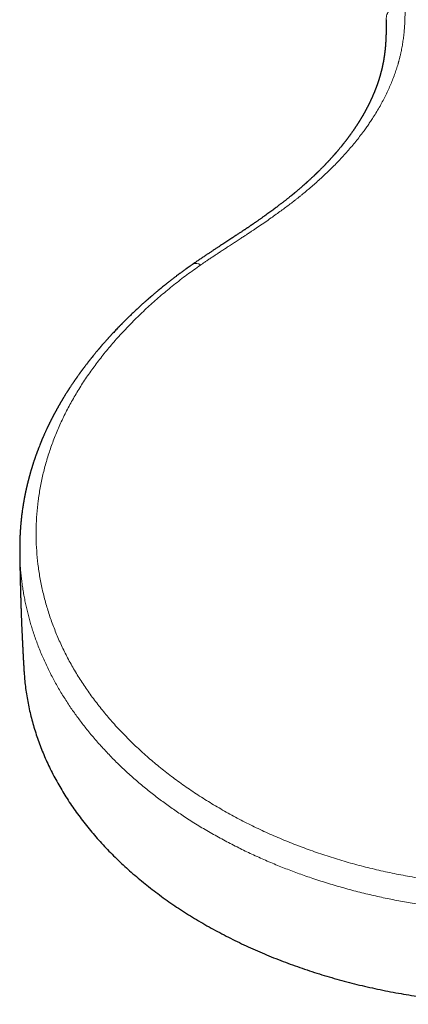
# Model space of a CAD drawing. Header units: millimetres. Extents: x 8 to 1023, y 12 to 832.
# Tile 54 of 256: x 579 to 625, y 274 to 391. Entities that reach past the tile are written whole.
import ezdxf

# ---------------------------------------------------------------- set-up
doc = ezdxf.new("R2010")
doc.units = ezdxf.units.MM

msp = doc.modelspace()

# ---------------------------------------------------------------- linework, layer by layer
at = {"color": 7, "linetype": 'Continuous', "lineweight": 30}
msp.add_line((578.98, 327.51), (578.98, 327.51), dxfattribs=at)
at = {"color": 8, "linetype": 'Continuous', "lineweight": 0}
msp.add_arc((599.94, 360.84), 0.88, 51.4473, 113.8523, dxfattribs=at)
for points, knots in [([(624.82, 392.87), (624.82, 392.75), (624.82, 392.51), (624.82, 392.17), (624.81, 391.84), (624.81, 391.52), (624.8, 391.21), (624.79, 390.91), (624.78, 390.63), (624.77, 390.37), (624.76, 390.13), (624.75, 389.91), (624.73, 389.7), (624.72, 389.54), (624.71, 389.44), (624.71, 389.38), (624.7, 389.33), (624.7, 389.27), (624.69, 389.21), (624.68, 389.04), (624.64, 388.68), (624.56, 388.13), (624.46, 387.51), (624.35, 386.96), (624.25, 386.48), (624.17, 386.18), (624.12, 385.97), (624.09, 385.87), (624.06, 385.76), (624.04, 385.66), (624.01, 385.56), (623.92, 385.27), (623.78, 384.81), (623.56, 384.16), (623.31, 383.51), (623.05, 382.86), (622.76, 382.22), (622.44, 381.57), (622.1, 380.92), (621.74, 380.26), (621.35, 379.6), (621.02, 379.08), (620.78, 378.71), (620.63, 378.49), (620.48, 378.27), (620.33, 378.05), (620.17, 377.83), (620.01, 377.61), (619.76, 377.26), (619.41, 376.8), (618.95, 376.21), (618.46, 375.63), (617.96, 375.05), (617.44, 374.47), (616.9, 373.89), (616.34, 373.31), (615.78, 372.76), (615.23, 372.24), (614.69, 371.73), (614.13, 371.23), (613.58, 370.76), (613.05, 370.3), (612.66, 369.98), (612.4, 369.77), (612.28, 369.67), (612.16, 369.58), (612.04, 369.48), (611.91, 369.38), (611.79, 369.29), (611.54, 369.09), (611.15, 368.79), (610.62, 368.39), (610.06, 367.97), (609.48, 367.55), (608.85, 367.1), (608.17, 366.63), (607.47, 366.15), (606.9, 365.77), (606.57, 365.55), (606.45, 365.47), (606.42, 365.45), (606.39, 365.43), (606.36, 365.41), (606.33, 365.39), (606.3, 365.37), (606.27, 365.35), (606.22, 365.31), (606.13, 365.25), (606.01, 365.17), (605.86, 365.08), (605.7, 364.97), (605.51, 364.84), (605.3, 364.71), (605.07, 364.56), (604.84, 364.41), (604.61, 364.26), (604.39, 364.11), (604.15, 363.96), (603.91, 363.8), (603.64, 363.63), (603.39, 363.46), (603.16, 363.31), (602.87, 363.12), (602.53, 362.9), (602.14, 362.64), (601.76, 362.39), (601.41, 362.16), (601.08, 361.93), (600.78, 361.72), (600.58, 361.59), (600.49, 361.52)], [0, 0, 0, 0, 0.012293, 0.024152, 0.035577, 0.046567, 0.057124, 0.067246, 0.076934, 0.086188, 0.093972, 0.10142, 0.108532, 0.115308, 0.117232, 0.119127, 0.120993, 0.122831, 0.124827, 0.12749, 0.139967, 0.161146, 0.181943, 0.202364, 0.215638, 0.228752, 0.23216, 0.235558, 0.238944, 0.24232, 0.245685, 0.249039, 0.269864, 0.290528, 0.311037, 0.331399, 0.35162, 0.371706, 0.391665, 0.412032, 0.432281, 0.452419, 0.459177, 0.465923, 0.472659, 0.479384, 0.486099, 0.492803, 0.499498, 0.517208, 0.534864, 0.552474, 0.570043, 0.587578, 0.605086, 0.622572, 0.640045, 0.655415, 0.670783, 0.686154, 0.701532, 0.715074, 0.728627, 0.731672, 0.734717, 0.737763, 0.74081, 0.743858, 0.746907, 0.749957, 0.762447, 0.775324, 0.788585, 0.802232, 0.816261, 0.832135, 0.848467, 0.863216, 0.869817, 0.870469, 0.871122, 0.871775, 0.872429, 0.873083, 0.873738, 0.874394, 0.875051, 0.877331, 0.880061, 0.88324, 0.886867, 0.890941, 0.895461, 0.900425, 0.905833, 0.910391, 0.915222, 0.920323, 0.925694, 0.931333, 0.937241, 0.942003, 0.946586, 0.955592, 0.964136, 0.972219, 0.979844, 0.987015, 0.993732, 1, 1, 1, 1]), ([(622.56, 390.68), (622.56, 390.75), (622.56, 390.91), (622.61, 391.16), (622.69, 391.43), (622.82, 391.68), (622.98, 391.92), (623.17, 392.14), (623.39, 392.33), (623.64, 392.5), (623.91, 392.64), (624.2, 392.75), (624.51, 392.83), (624.71, 392.86), (624.82, 392.87)], [0, 0, 0, 0, 0.062936, 0.148124, 0.233311, 0.318499, 0.403687, 0.488874, 0.574062, 0.65925, 0.744437, 0.829625, 0.914812, 1, 1, 1, 1]), ([(600.49, 361.52), (599.94, 361.14), (598.86, 360.37), (597.3, 359.17), (595.81, 357.93), (594.37, 356.67), (593, 355.37), (591.7, 354.05), (590.46, 352.71), (589.29, 351.34), (588.2, 349.95), (587.17, 348.54), (586.22, 347.11), (585.35, 345.66), (584.55, 344.2), (583.83, 342.71), (583.19, 341.21), (582.62, 339.69), (582.14, 338.16), (581.73, 336.61), (581.41, 335.05), (581.17, 333.48), (581.01, 331.91), (580.93, 330.32), (580.93, 328.74), (581.02, 327.15), (581.19, 325.57), (581.44, 323.99), (581.78, 322.43), (582.2, 320.87), (582.7, 319.33), (583.28, 317.81), (583.93, 316.3), (584.67, 314.81), (585.49, 313.35), (586.38, 311.91), (587.35, 310.5), (588.39, 309.12), (589.5, 307.76), (590.68, 306.43), (591.94, 305.14), (593.25, 303.88), (594.64, 302.65), (596.08, 301.46), (597.59, 300.31), (599.15, 299.2), (600.78, 298.13), (602.46, 297.11), (604.19, 296.13), (605.97, 295.19), (607.79, 294.31), (609.66, 293.47), (611.58, 292.69), (613.53, 291.95), (615.52, 291.28), (617.54, 290.65), (619.59, 290.09), (621.68, 289.58), (623.78, 289.13), (625.91, 288.73), (628.06, 288.4), (630.22, 288.12), (632.4, 287.91), (634.58, 287.76), (636.77, 287.66), (638.97, 287.63), (641.16, 287.66), (643.35, 287.76), (645.54, 287.91), (647.71, 288.13), (649.88, 288.4), (652.02, 288.73), (654.15, 289.13), (656.26, 289.58), (658.34, 290.09), (660.39, 290.65), (662.42, 291.28), (664.4, 291.96), (666.36, 292.69), (668.27, 293.47), (670.14, 294.31), (671.97, 295.19), (673.75, 296.13), (675.48, 297.11), (677.16, 298.13), (678.78, 299.2), (680.35, 300.31), (681.85, 301.46), (683.3, 302.65), (684.68, 303.88), (686, 305.14), (687.25, 306.43), (688.43, 307.76), (689.55, 309.12), (690.59, 310.5), (691.56, 311.92), (692.45, 313.35), (693.26, 314.82), (694, 316.3), (694.66, 317.81), (695.24, 319.33), (695.74, 320.87), (696.15, 322.43), (696.49, 323.99), (696.74, 325.57), (696.91, 327.15), (697, 328.74), (697.01, 330.32), (696.93, 331.91), (696.77, 333.49), (696.52, 335.05), (696.2, 336.61), (695.8, 338.16), (695.31, 339.69), (694.75, 341.21), (694.11, 342.71), (693.39, 344.2), (692.59, 345.66), (691.71, 347.11), (690.76, 348.54), (689.74, 349.95), (688.64, 351.34), (687.47, 352.71), (686.24, 354.05), (684.93, 355.38), (683.56, 356.67), (682.13, 357.94), (680.63, 359.17), (679.07, 360.37), (677.99, 361.14), (677.45, 361.52)], [0, 0, 0, 0, 0.007801, 0.015596, 0.023386, 0.031171, 0.038953, 0.046732, 0.05451, 0.062288, 0.070068, 0.077851, 0.085639, 0.093433, 0.101237, 0.109051, 0.116871, 0.124696, 0.132525, 0.140359, 0.148195, 0.156032, 0.163869, 0.171705, 0.179538, 0.187365, 0.195188, 0.203007, 0.210823, 0.218636, 0.226448, 0.234258, 0.242068, 0.249878, 0.257689, 0.2655, 0.273313, 0.281126, 0.28894, 0.296756, 0.304573, 0.312391, 0.32021, 0.328029, 0.335849, 0.343669, 0.351489, 0.359308, 0.367128, 0.374947, 0.382766, 0.390584, 0.398402, 0.406219, 0.414036, 0.421852, 0.429668, 0.437484, 0.445299, 0.453114, 0.460928, 0.468742, 0.476556, 0.484371, 0.492185, 0.5, 0.507814, 0.515629, 0.523443, 0.531257, 0.539072, 0.546886, 0.554701, 0.562516, 0.570332, 0.578148, 0.585965, 0.593782, 0.601599, 0.609416, 0.617234, 0.625053, 0.632872, 0.640692, 0.648511, 0.656331, 0.664151, 0.671971, 0.67979, 0.687609, 0.695427, 0.703244, 0.71106, 0.718874, 0.726687, 0.734499, 0.742311, 0.750122, 0.757932, 0.765742, 0.773552, 0.781363, 0.789177, 0.796993, 0.804811, 0.812634, 0.820461, 0.828293, 0.83613, 0.843969, 0.851806, 0.859641, 0.867474, 0.875304, 0.88313, 0.890949, 0.898762, 0.906565, 0.914361, 0.922149, 0.929932, 0.937712, 0.94549, 0.953268, 0.961047, 0.968829, 0.976614, 0.984404, 0.992199, 1, 1, 1, 1]), ([(578.98, 327.51), (578.99, 327.28), (578.99, 326.8), (579.03, 326.09), (579.08, 325.38), (579.14, 324.69), (579.22, 324), (579.31, 323.32), (579.42, 322.64), (579.54, 321.96), (579.67, 321.3), (579.82, 320.65), (579.97, 320.02), (580.14, 319.38), (580.32, 318.75), (580.52, 318.1), (580.75, 317.42), (581, 316.72), (581.26, 316.03), (581.54, 315.34), (581.84, 314.66), (582.15, 313.97), (582.48, 313.29), (582.82, 312.63), (583.16, 311.98), (583.52, 311.35), (583.89, 310.72), (584.27, 310.1), (584.67, 309.48), (585.07, 308.88), (585.48, 308.3), (585.89, 307.73), (586.31, 307.16), (586.75, 306.6), (587.21, 306.02), (587.7, 305.43), (588.23, 304.82), (588.77, 304.22), (589.32, 303.62), (589.89, 303.03), (590.47, 302.45), (591.06, 301.87), (591.66, 301.31), (592.26, 300.77), (592.86, 300.24), (593.47, 299.72), (594.1, 299.21), (594.73, 298.7), (595.37, 298.21), (596, 297.74), (596.63, 297.28), (597.27, 296.83), (597.92, 296.38), (598.6, 295.93), (599.32, 295.46), (600.07, 294.99), (600.84, 294.53), (601.62, 294.07), (602.4, 293.63), (603.2, 293.19), (604.01, 292.77), (604.81, 292.36), (605.61, 291.96), (606.4, 291.59), (607.2, 291.22), (608.01, 290.86), (608.83, 290.5), (609.63, 290.17), (610.43, 289.85), (611.22, 289.54), (612.02, 289.25), (612.82, 288.96), (613.66, 288.67), (614.54, 288.38), (615.46, 288.08), (616.38, 287.8), (617.31, 287.54), (618.24, 287.28), (619.18, 287.03), (620.13, 286.8), (621.06, 286.58), (621.99, 286.37), (622.9, 286.18), (623.82, 286), (624.74, 285.83), (625.66, 285.67), (626.57, 285.53), (627.47, 285.4), (628.35, 285.27), (629.23, 285.16), (630.11, 285.06), (631.03, 284.97), (631.99, 284.88), (632.98, 284.8), (633.98, 284.73), (634.97, 284.68), (635.97, 284.63), (636.97, 284.6), (637.97, 284.58), (638.95, 284.58), (639.92, 284.58), (640.87, 284.6), (641.82, 284.63), (642.76, 284.67), (643.71, 284.72), (644.64, 284.78), (645.55, 284.85), (646.43, 284.92), (647.32, 285.01), (648.21, 285.1), (649.12, 285.21), (650.07, 285.34), (651.05, 285.48), (652.03, 285.63), (653, 285.8), (653.97, 285.98), (654.94, 286.16), (655.9, 286.36), (656.84, 286.57), (657.76, 286.79), (658.66, 287.01), (659.55, 287.24), (660.44, 287.48), (661.32, 287.74), (662.19, 288), (663.03, 288.26), (663.84, 288.52), (664.65, 288.8), (665.46, 289.08), (666.29, 289.39), (667.15, 289.71), (668.02, 290.06), (668.89, 290.41), (669.75, 290.78), (670.61, 291.16), (671.45, 291.55), (672.29, 291.94), (673.1, 292.34), (673.89, 292.75), (674.65, 293.15), (675.41, 293.56), (676.16, 293.98), (676.9, 294.41), (677.62, 294.84), (678.31, 295.27), (678.98, 295.7), (679.65, 296.13), (680.3, 296.57), (680.97, 297.04), (681.65, 297.53), (682.35, 298.05), (683.03, 298.57), (683.7, 299.1), (684.36, 299.64), (685.01, 300.19), (685.64, 300.74), (686.25, 301.3), (686.84, 301.85), (687.41, 302.39), (687.96, 302.95), (688.5, 303.5), (689.03, 304.07), (689.54, 304.63), (690.02, 305.18), (690.48, 305.73), (690.94, 306.29), (691.38, 306.84), (691.82, 307.43), (692.27, 308.04), (692.73, 308.68), (693.16, 309.32), (693.58, 309.97), (693.99, 310.63), (694.38, 311.29), (694.75, 311.95), (695.11, 312.61), (695.44, 313.26), (695.75, 313.91), (696.05, 314.56), (696.33, 315.21), (696.6, 315.86), (696.86, 316.51), (697.09, 317.14), (697.3, 317.77), (697.5, 318.4), (697.69, 319.03), (697.87, 319.68), (698.05, 320.37), (698.21, 321.08), (698.36, 321.79), (698.49, 322.5), (698.61, 323.22), (698.71, 323.93), (698.79, 324.65), (698.86, 325.36), (698.9, 326.06), (698.94, 326.74), (698.95, 327.22), (698.95, 327.48), (698.95, 327.51)], [0, 0, 0, 0, 0.005167, 0.010495, 0.015821, 0.020883, 0.025944, 0.031005, 0.036065, 0.041125, 0.046186, 0.050956, 0.055727, 0.060498, 0.065268, 0.070039, 0.075364, 0.080688, 0.086013, 0.091339, 0.096664, 0.10199, 0.107317, 0.112644, 0.117707, 0.122771, 0.127835, 0.132898, 0.13796, 0.143022, 0.147795, 0.152567, 0.157338, 0.16211, 0.166881, 0.172206, 0.17753, 0.182855, 0.18818, 0.193504, 0.198829, 0.204154, 0.209479, 0.214539, 0.2196, 0.224661, 0.229723, 0.234785, 0.239848, 0.244622, 0.249396, 0.254171, 0.258945, 0.263718, 0.269045, 0.274371, 0.279697, 0.285022, 0.290348, 0.295673, 0.300997, 0.306322, 0.311382, 0.316442, 0.321502, 0.326562, 0.331622, 0.336683, 0.341454, 0.346226, 0.350998, 0.355771, 0.360544, 0.365871, 0.3712, 0.376529, 0.381857, 0.387185, 0.392512, 0.397839, 0.403165, 0.408226, 0.413286, 0.418347, 0.423407, 0.428468, 0.433528, 0.438299, 0.44307, 0.447841, 0.452612, 0.457383, 0.462709, 0.468034, 0.47336, 0.478686, 0.484013, 0.489341, 0.494669, 0.499998, 0.505062, 0.510125, 0.515188, 0.52025, 0.525312, 0.530373, 0.535145, 0.539916, 0.544688, 0.549459, 0.55423, 0.559555, 0.56488, 0.570205, 0.575529, 0.580854, 0.58618, 0.591505, 0.596831, 0.601892, 0.606954, 0.612016, 0.617079, 0.622143, 0.627207, 0.631981, 0.636755, 0.641528, 0.646301, 0.651073, 0.656399, 0.661725, 0.66705, 0.672375, 0.677699, 0.683024, 0.688349, 0.693673, 0.698733, 0.703794, 0.708854, 0.713914, 0.718975, 0.724036, 0.728808, 0.733581, 0.738354, 0.743128, 0.747902, 0.753231, 0.758559, 0.763887, 0.769214, 0.77454, 0.779866, 0.785191, 0.790517, 0.795577, 0.800637, 0.805697, 0.810757, 0.815817, 0.820877, 0.825648, 0.830419, 0.83519, 0.839962, 0.844733, 0.850059, 0.855385, 0.860711, 0.866039, 0.871366, 0.876695, 0.882024, 0.887352, 0.892414, 0.897476, 0.902537, 0.907598, 0.912659, 0.917719, 0.92249, 0.927261, 0.932032, 0.936803, 0.941574, 0.946898, 0.952222, 0.957547, 0.962872, 0.968197, 0.973522, 0.978848, 0.984174, 0.989236, 0.994299, 0.999362, 1, 1, 1, 1])]:
    msp.add_open_spline(points, degree=3, knots=knots, dxfattribs=at)
at = {"color": 7, "linetype": 'Continuous', "lineweight": 30}
for points, knots in [([(622.55, 390.68), (622.55, 390.65), (622.55, 390.57), (622.55, 390.47), (622.55, 390.37), (622.55, 390.27), (622.55, 390.19), (622.55, 390.11), (622.55, 390.03), (622.55, 389.97), (622.55, 389.91), (622.55, 389.85), (622.55, 389.81), (622.55, 389.76), (622.55, 389.73), (622.55, 389.7), (622.55, 389.68), (622.55, 389.67), (622.55, 389.65), (622.55, 389.63), (622.55, 389.61), (622.55, 389.57), (622.55, 389.53), (622.55, 389.48), (622.55, 389.42), (622.55, 389.36), (622.55, 389.3), (622.54, 389.24), (622.54, 389.16), (622.54, 389.08), (622.54, 389), (622.54, 388.94), (622.54, 388.89), (622.54, 388.85), (622.53, 388.81), (622.53, 388.77), (622.53, 388.73), (622.53, 388.69), (622.53, 388.64), (622.53, 388.59), (622.52, 388.53), (622.52, 388.45), (622.52, 388.38), (622.51, 388.3), (622.51, 388.22), (622.51, 388.15), (622.5, 388.1), (622.5, 388.06), (622.5, 388.03), (622.5, 387.99), (622.49, 387.95), (622.49, 387.91), (622.49, 387.85), (622.48, 387.79), (622.48, 387.72), (622.47, 387.66), (622.47, 387.6), (622.46, 387.54), (622.46, 387.49), (622.46, 387.44), (622.45, 387.4), (622.45, 387.35), (622.44, 387.3), (622.44, 387.24), (622.43, 387.18), (622.43, 387.12), (622.42, 387.05), (622.41, 386.97), (622.4, 386.88), (622.39, 386.79), (622.38, 386.71), (622.37, 386.64), (622.36, 386.57), (622.35, 386.52), (622.35, 386.47), (622.34, 386.42), (622.33, 386.38), (622.33, 386.33), (622.32, 386.29), (622.31, 386.23), (622.3, 386.17), (622.29, 386.11), (622.28, 386.04), (622.27, 385.97), (622.26, 385.91), (622.25, 385.85), (622.24, 385.81), (622.23, 385.77), (622.23, 385.73), (622.22, 385.68), (622.21, 385.62), (622.19, 385.54), (622.18, 385.46), (622.16, 385.38), (622.14, 385.29), (622.12, 385.21), (622.11, 385.13), (622.09, 385.06), (622.08, 385.01), (622.07, 384.96), (622.06, 384.92), (622.05, 384.88), (622.04, 384.84), (622.03, 384.79), (622.02, 384.73), (622, 384.66), (621.98, 384.57), (621.95, 384.48), (621.93, 384.4), (621.91, 384.32), (621.89, 384.26), (621.88, 384.19), (621.86, 384.13), (621.84, 384.08), (621.83, 384.03), (621.81, 383.98), (621.8, 383.94), (621.79, 383.89), (621.78, 383.86), (621.77, 383.81), (621.75, 383.76), (621.73, 383.71), (621.72, 383.65), (621.7, 383.59), (621.67, 383.52), (621.65, 383.45), (621.63, 383.38), (621.61, 383.32), (621.59, 383.27), (621.58, 383.23), (621.56, 383.18), (621.54, 383.13), (621.52, 383.07), (621.5, 383.01), (621.48, 382.95), (621.46, 382.9), (621.44, 382.84), (621.43, 382.8), (621.41, 382.75), (621.4, 382.72), (621.39, 382.69), (621.38, 382.67), (621.38, 382.66), (621.37, 382.65), (621.37, 382.63), (621.36, 382.61), (621.35, 382.58), (621.34, 382.55), (621.32, 382.5), (621.29, 382.44), (621.27, 382.37), (621.24, 382.3), (621.22, 382.25), (621.2, 382.19), (621.17, 382.14), (621.15, 382.08), (621.12, 382), (621.08, 381.92), (621.05, 381.83), (621.01, 381.74), (620.97, 381.66), (620.95, 381.6), (620.93, 381.56), (620.92, 381.53), (620.9, 381.5), (620.89, 381.48), (620.89, 381.46), (620.88, 381.44), (620.87, 381.43), (620.86, 381.41), (620.85, 381.38), (620.83, 381.34), (620.81, 381.29), (620.79, 381.24), (620.76, 381.19), (620.72, 381.11), (620.68, 381.01), (620.63, 380.91), (620.6, 380.84), (620.58, 380.81), (620.57, 380.79), (620.56, 380.77), (620.55, 380.74), (620.53, 380.71), (620.52, 380.68), (620.5, 380.64), (620.48, 380.6), (620.46, 380.56), (620.44, 380.51), (620.41, 380.46), (620.38, 380.4), (620.34, 380.33), (620.31, 380.28), (620.28, 380.22), (620.25, 380.16), (620.23, 380.11), (620.21, 380.07), (620.19, 380.03), (620.17, 380.01), (620.16, 379.99), (620.15, 379.97), (620.14, 379.95), (620.12, 379.92), (620.11, 379.89), (620.09, 379.85), (620.07, 379.81), (620.05, 379.77), (620.02, 379.74), (620.01, 379.7), (619.98, 379.66), (619.95, 379.6), (619.91, 379.53), (619.88, 379.47), (619.85, 379.42), (619.82, 379.38), (619.8, 379.34), (619.78, 379.31), (619.77, 379.28), (619.75, 379.26), (619.74, 379.24), (619.73, 379.22), (619.71, 379.19), (619.69, 379.14), (619.65, 379.09), (619.61, 379.02), (619.57, 378.94), (619.52, 378.87), (619.48, 378.79), (619.43, 378.72), (619.39, 378.66), (619.36, 378.61), (619.34, 378.57), (619.32, 378.54), (619.31, 378.52), (619.29, 378.5), (619.27, 378.47), (619.25, 378.43), (619.22, 378.38), (619.18, 378.32), (619.14, 378.25), (619.1, 378.19), (619.06, 378.13), (619.02, 378.07), (618.97, 378), (618.93, 377.94), (618.89, 377.87), (618.85, 377.82), (618.82, 377.77), (618.79, 377.72), (618.76, 377.69), (618.74, 377.66), (618.72, 377.63), (618.71, 377.61), (618.69, 377.58), (618.67, 377.55), (618.64, 377.52), (618.62, 377.48), (618.59, 377.43), (618.55, 377.38), (618.5, 377.3), (618.44, 377.22), (618.37, 377.13), (618.31, 377.04), (618.25, 376.96), (618.2, 376.89), (618.16, 376.83), (618.12, 376.78), (618.08, 376.73), (618.06, 376.69), (618.03, 376.66), (618.01, 376.63), (617.98, 376.6), (617.95, 376.56), (617.91, 376.5), (617.87, 376.45), (617.83, 376.39), (617.76, 376.3), (617.67, 376.19), (617.58, 376.07), (617.51, 375.98), (617.46, 375.92), (617.43, 375.88), (617.39, 375.84), (617.37, 375.8), (617.35, 375.78), (617.33, 375.76), (617.32, 375.75), (617.3, 375.72), (617.28, 375.7), (617.26, 375.67), (617.23, 375.63), (617.18, 375.57), (617.1, 375.48), (617.01, 375.36), (616.91, 375.24), (616.83, 375.14), (616.76, 375.07), (616.72, 375.01), (616.67, 374.96), (616.62, 374.91), (616.58, 374.85), (616.54, 374.81), (616.51, 374.77), (616.48, 374.75), (616.47, 374.73), (616.45, 374.71), (616.43, 374.69), (616.41, 374.66), (616.38, 374.62), (616.33, 374.57), (616.27, 374.5), (616.2, 374.43), (616.14, 374.36), (616.08, 374.29), (616.02, 374.22), (615.95, 374.15), (615.89, 374.08), (615.82, 374), (615.75, 373.93), (615.69, 373.86), (615.62, 373.79), (615.57, 373.73), (615.52, 373.68), (615.48, 373.64), (615.44, 373.6), (615.4, 373.55), (615.35, 373.5), (615.29, 373.44), (615.22, 373.37), (615.14, 373.29), (615.06, 373.2), (614.96, 373.1), (614.87, 373.01), (614.76, 372.9), (614.67, 372.81), (614.6, 372.74), (614.54, 372.68), (614.48, 372.62), (614.43, 372.58), (614.39, 372.53), (614.36, 372.5), (614.33, 372.47), (614.3, 372.45), (614.29, 372.43), (614.27, 372.42), (614.24, 372.39), (614.21, 372.36), (614.17, 372.32), (614.13, 372.28), (614.08, 372.24), (614.04, 372.19), (613.97, 372.13), (613.89, 372.05), (613.79, 371.96), (613.69, 371.87), (613.59, 371.77), (613.48, 371.67), (613.38, 371.58), (613.3, 371.51), (613.24, 371.45), (613.18, 371.4), (613.14, 371.36), (613.09, 371.32), (613.06, 371.29), (613.02, 371.26), (613, 371.24), (612.98, 371.22), (612.95, 371.19), (612.92, 371.17), (612.89, 371.14), (612.85, 371.1), (612.8, 371.06), (612.7, 370.97), (612.57, 370.86), (612.41, 370.72), (612.26, 370.59), (612.1, 370.45), (611.94, 370.32), (611.8, 370.2), (611.7, 370.12), (611.64, 370.06), (611.57, 370.01), (611.51, 369.96), (611.46, 369.92), (611.42, 369.89), (611.39, 369.86), (611.36, 369.84), (611.34, 369.82), (611.31, 369.79), (611.27, 369.76), (611.22, 369.73), (611.16, 369.68), (611.08, 369.61), (610.97, 369.53), (610.86, 369.44), (610.75, 369.35), (610.63, 369.25), (610.51, 369.16), (610.39, 369.06), (610.25, 368.96), (610.11, 368.85), (609.97, 368.74), (609.81, 368.62), (609.64, 368.49), (609.46, 368.35), (609.27, 368.21), (609.06, 368.06), (608.85, 367.9), (608.62, 367.73), (608.38, 367.56), (608.13, 367.38), (607.91, 367.23), (607.74, 367.11), (607.62, 367.02), (607.5, 366.93), (607.37, 366.84), (607.24, 366.76), (607.12, 366.67), (607.02, 366.6), (606.92, 366.53), (606.83, 366.47), (606.76, 366.42), (606.69, 366.38), (606.64, 366.34), (606.6, 366.32), (606.58, 366.3), (606.55, 366.28), (606.51, 366.25), (606.46, 366.22), (606.41, 366.19), (606.34, 366.14), (606.25, 366.07), (606.14, 366), (606.05, 365.94), (605.96, 365.88), (605.87, 365.82), (605.78, 365.76), (605.68, 365.69), (605.57, 365.61), (605.44, 365.53), (605.31, 365.44), (605.16, 365.35), (605.01, 365.24), (604.84, 365.14), (604.67, 365.02), (604.49, 364.9), (604.29, 364.77), (604.08, 364.63), (603.86, 364.49), (603.62, 364.33), (603.38, 364.17), (603.12, 364.01), (602.86, 363.83), (602.59, 363.66), (602.3, 363.47), (602, 363.27), (601.69, 363.07), (601.37, 362.85), (601.03, 362.63), (600.68, 362.4), (600.33, 362.15), (599.96, 361.9), (599.71, 361.73), (599.58, 361.64)], [0, 0, 0, 0, 0.0041107, 0.0079787, 0.0116051, 0.0149905, 0.0181358, 0.0210414, 0.0237081, 0.0261364, 0.0283267, 0.0302795, 0.0319951, 0.0334738, 0.034716, 0.0357218, 0.0364915, 0.0370252, 0.0374772, 0.038063, 0.0391193, 0.0404443, 0.0420378, 0.0438994, 0.0460288, 0.0482685, 0.0504398, 0.0525429, 0.0557101, 0.0587092, 0.0615407, 0.0641983, 0.0658544, 0.0674154, 0.0688815, 0.0702526, 0.0715664, 0.073013, 0.0749229, 0.0770541, 0.0794065, 0.081922, 0.0850567, 0.0880903, 0.091023, 0.0938452, 0.0954804, 0.0969768, 0.0983345, 0.0995543, 0.1008315, 0.1027261, 0.1049515, 0.1074365, 0.1098785, 0.1123543, 0.1147455, 0.1170293, 0.1190238, 0.1207776, 0.1223203, 0.1240169, 0.1259765, 0.128157, 0.1305027, 0.1328833, 0.1352976, 0.1388048, 0.1423233, 0.1456286, 0.1486983, 0.1516527, 0.153761, 0.1558675, 0.1578782, 0.1597048, 0.1613476, 0.1628771, 0.1645668, 0.1666417, 0.1689388, 0.1714398, 0.1741425, 0.1770469, 0.1792548, 0.1812396, 0.1829968, 0.1845269, 0.1859882, 0.1875207, 0.1900787, 0.1928803, 0.1959418, 0.1993497, 0.2025419, 0.2055116, 0.2084375, 0.2114028, 0.2132916, 0.2148606, 0.2161882, 0.2176292, 0.2193068, 0.2211565, 0.2231782, 0.2261255, 0.2292782, 0.232633, 0.2361875, 0.238545, 0.2409752, 0.2434273, 0.2457017, 0.2477779, 0.2496559, 0.2513665, 0.2529935, 0.2543875, 0.2557879, 0.2573812, 0.2591776, 0.261177, 0.2633114, 0.2653825, 0.2681545, 0.2707776, 0.273246, 0.2754717, 0.277425, 0.2785873, 0.2801798, 0.2823309, 0.2845022, 0.2865588, 0.2885007, 0.2906001, 0.2925467, 0.2943144, 0.2958426, 0.2971288, 0.2981729, 0.2986748, 0.2990927, 0.2994848, 0.3000619, 0.3008432, 0.3018289, 0.3030188, 0.3043969, 0.3071287, 0.3095953, 0.3117966, 0.3137946, 0.3157328, 0.317625, 0.3195522, 0.3223481, 0.3252877, 0.3283807, 0.3316818, 0.3352192, 0.3365754, 0.3379389, 0.3391336, 0.3401245, 0.3409119, 0.3414956, 0.341976, 0.3425517, 0.343277, 0.3441521, 0.3455087, 0.3471166, 0.3489704, 0.3509399, 0.3529694, 0.3571309, 0.361524, 0.3629008, 0.3640027, 0.3648294, 0.3654806, 0.3662928, 0.3672936, 0.3684099, 0.3696938, 0.3711012, 0.3724986, 0.373877, 0.3760741, 0.3782211, 0.3803178, 0.3823643, 0.3843607, 0.3862832, 0.387978, 0.3894521, 0.390657, 0.3915926, 0.3921388, 0.3927118, 0.3935933, 0.3944879, 0.3955684, 0.3968313, 0.398135, 0.3994053, 0.4006421, 0.4018455, 0.4030154, 0.4053581, 0.4076012, 0.40987, 0.4112469, 0.4126355, 0.4140007, 0.4151676, 0.4161124, 0.4168241, 0.4174366, 0.4181337, 0.4189178, 0.4205662, 0.4225022, 0.424726, 0.4272464, 0.430068, 0.4323286, 0.4347512, 0.4373357, 0.4386102, 0.4398001, 0.4407991, 0.4416072, 0.4422244, 0.4431521, 0.4444441, 0.4461286, 0.4482, 0.4503605, 0.4524423, 0.4544453, 0.4563696, 0.458677, 0.4608599, 0.4629184, 0.4648468, 0.4665924, 0.4678973, 0.4690663, 0.4700993, 0.4709962, 0.4717572, 0.4725506, 0.4735101, 0.474675, 0.4760096, 0.4774114, 0.4788742, 0.4815838, 0.4844804, 0.4874576, 0.4904235, 0.493378, 0.4953064, 0.4972278, 0.4989832, 0.5004735, 0.5016989, 0.5026616, 0.503545, 0.5046844, 0.5060797, 0.5077307, 0.5095951, 0.5114638, 0.5133087, 0.518259, 0.523029, 0.524997, 0.5268024, 0.5283576, 0.5296626, 0.5307174, 0.531522, 0.53193, 0.5324285, 0.5331063, 0.5339636, 0.5350003, 0.5361928, 0.5374051, 0.5411824, 0.5449426, 0.5487361, 0.5527263, 0.5544113, 0.556131, 0.5578853, 0.5596743, 0.5613979, 0.5628733, 0.5640967, 0.5648812, 0.5655101, 0.5659912, 0.5666133, 0.5675227, 0.5687194, 0.5702033, 0.5726877, 0.5751414, 0.5774666, 0.5796632, 0.5817312, 0.584245, 0.5865383, 0.5886111, 0.5911415, 0.5934759, 0.5956225, 0.5975812, 0.5993572, 0.6006638, 0.6019146, 0.6033111, 0.6049284, 0.6067666, 0.609169, 0.6118446, 0.6146971, 0.6177156, 0.6209003, 0.6242512, 0.6277682, 0.6296382, 0.6315462, 0.63332, 0.6348796, 0.6362251, 0.6373564, 0.6382269, 0.6389069, 0.6393972, 0.6399241, 0.6406662, 0.6416883, 0.6429524, 0.6443896, 0.6458122, 0.6472096, 0.6485819, 0.6517171, 0.654732, 0.6575816, 0.6606723, 0.6640041, 0.6675771, 0.6693594, 0.6711716, 0.6728212, 0.6742674, 0.6755101, 0.6765493, 0.6775128, 0.6781937, 0.6787225, 0.679506, 0.6803371, 0.6813499, 0.6825444, 0.6839148, 0.6853287, 0.6907754, 0.6950696, 0.6992531, 0.703537, 0.7080517, 0.7127975, 0.7145728, 0.7163785, 0.718164, 0.7197461, 0.721108, 0.7222312, 0.7231418, 0.7238398, 0.7243275, 0.7251631, 0.7261879, 0.7274017, 0.7287309, 0.7312561, 0.7339755, 0.7368895, 0.7399981, 0.7429382, 0.7460338, 0.7492849, 0.7526918, 0.7562546, 0.7600078, 0.7640171, 0.7682844, 0.7728101, 0.7775945, 0.7826381, 0.7879413, 0.7935046, 0.7993286, 0.8054139, 0.8117618, 0.8146384, 0.8175662, 0.8205453, 0.823576, 0.8266169, 0.8294253, 0.8319613, 0.8342246, 0.8363028, 0.8380809, 0.8395587, 0.8407359, 0.8416122, 0.8421875, 0.8427439, 0.8435914, 0.844726, 0.8459663, 0.8472296, 0.8497783, 0.8524164, 0.8543554, 0.8563402, 0.8583707, 0.8604782, 0.8628065, 0.8653739, 0.8681809, 0.871228, 0.8745157, 0.8780445, 0.8817456, 0.8856807, 0.8898503, 0.8942552, 0.8989827, 0.903956, 0.9091762, 0.9146448, 0.9203637, 0.9262257, 0.932333, 0.9386876, 0.9452919, 0.9522912, 0.9595564, 0.9670907, 0.974898, 0.9829822, 0.9913479, 1, 1, 1, 1]), ([(599.58, 361.64), (599.54, 361.61), (599.46, 361.55), (599.34, 361.47), (599.24, 361.4), (599.15, 361.34), (599.08, 361.29), (599.02, 361.24), (598.97, 361.21), (598.94, 361.18), (598.91, 361.17), (598.89, 361.15), (598.87, 361.14), (598.85, 361.12), (598.82, 361.1), (598.78, 361.07), (598.74, 361.04), (598.69, 361.01), (598.61, 360.95), (598.49, 360.86), (598.34, 360.75), (598.17, 360.63), (598.01, 360.5), (597.83, 360.37), (597.61, 360.21), (597.36, 360.02), (597.07, 359.8), (596.78, 359.57), (596.49, 359.34), (596.15, 359.07), (595.76, 358.75), (595.43, 358.48), (595.2, 358.29), (595.08, 358.18), (594.97, 358.09), (594.86, 358), (594.77, 357.92), (594.69, 357.85), (594.62, 357.79), (594.56, 357.74), (594.5, 357.69), (594.47, 357.66), (594.45, 357.64), (594.43, 357.63), (594.41, 357.61), (594.39, 357.59), (594.35, 357.56), (594.31, 357.53), (594.27, 357.49), (594.21, 357.44), (594.15, 357.39), (594.09, 357.33), (594.02, 357.27), (593.96, 357.22), (593.82, 357.09), (593.64, 356.94), (593.44, 356.75), (593.28, 356.6), (593.11, 356.45), (592.94, 356.29), (592.75, 356.12), (592.56, 355.94), (592.36, 355.74), (592.18, 355.58), (592.05, 355.45), (591.94, 355.35), (591.84, 355.24), (591.73, 355.14), (591.63, 355.04), (591.53, 354.94), (591.44, 354.85), (591.36, 354.77), (591.29, 354.7), (591.23, 354.64), (591.18, 354.59), (591.14, 354.55), (591.11, 354.51), (591.08, 354.49), (591.06, 354.46), (591.04, 354.44), (591.02, 354.42), (590.99, 354.4), (590.95, 354.36), (590.91, 354.31), (590.85, 354.25), (590.69, 354.09), (590.43, 353.81), (590.16, 353.53), (589.98, 353.34), (589.9, 353.25), (589.83, 353.17), (589.77, 353.11), (589.73, 353.06), (589.7, 353.03), (589.67, 353), (589.64, 352.97), (589.61, 352.93), (589.57, 352.89), (589.51, 352.83), (589.45, 352.76), (589.38, 352.68), (589.28, 352.57), (589.17, 352.44), (589.05, 352.31), (588.95, 352.2), (588.88, 352.11), (588.8, 352.03), (588.73, 351.95), (588.67, 351.87), (588.62, 351.81), (588.58, 351.76), (588.55, 351.73), (588.52, 351.7), (588.5, 351.67), (588.48, 351.65), (588.46, 351.63), (588.44, 351.6), (588.41, 351.57), (588.38, 351.53), (588.34, 351.48), (588.24, 351.37), (588.09, 351.19), (587.89, 350.95), (587.69, 350.7), (587.54, 350.51), (587.44, 350.38), (587.38, 350.32), (587.34, 350.26), (587.29, 350.2), (587.25, 350.14), (587.2, 350.08), (587.13, 350), (587.06, 349.91), (586.99, 349.81), (586.9, 349.7), (586.8, 349.57), (586.72, 349.46), (586.65, 349.37), (586.61, 349.31), (586.57, 349.26), (586.53, 349.21), (586.5, 349.17), (586.48, 349.14), (586.46, 349.12), (586.44, 349.09), (586.41, 349.05), (586.37, 349), (586.33, 348.94), (586.28, 348.87), (586.23, 348.81), (586.18, 348.74), (586.13, 348.67), (586.08, 348.6), (586.01, 348.5), (585.93, 348.38), (585.84, 348.26), (585.77, 348.16), (585.73, 348.1), (585.68, 348.04), (585.65, 347.99), (585.61, 347.94), (585.58, 347.89), (585.55, 347.85), (585.51, 347.79), (585.47, 347.73), (585.43, 347.66), (585.38, 347.6), (585.32, 347.51), (585.24, 347.39), (585.15, 347.26), (585.06, 347.11), (584.98, 347), (584.92, 346.91), (584.88, 346.85), (584.85, 346.8), (584.83, 346.77), (584.81, 346.74), (584.8, 346.72), (584.79, 346.71), (584.78, 346.69), (584.76, 346.67), (584.75, 346.64), (584.72, 346.6), (584.69, 346.55), (584.65, 346.49), (584.6, 346.41), (584.54, 346.32), (584.48, 346.22), (584.41, 346.12), (584.35, 346.02), (584.3, 345.92), (584.24, 345.83), (584.18, 345.74), (584.14, 345.67), (584.12, 345.63), (584.09, 345.59), (584.08, 345.56), (584.06, 345.53), (584.03, 345.49), (584, 345.43), (583.96, 345.37), (583.92, 345.29), (583.87, 345.22), (583.83, 345.14), (583.78, 345.07), (583.74, 344.99), (583.7, 344.92), (583.65, 344.84), (583.61, 344.77), (583.58, 344.71), (583.55, 344.66), (583.53, 344.63), (583.51, 344.59), (583.5, 344.57), (583.48, 344.54), (583.46, 344.51), (583.44, 344.46), (583.41, 344.41), (583.37, 344.34), (583.34, 344.28), (583.3, 344.21), (583.27, 344.15), (583.23, 344.09), (583.2, 344.02), (583.16, 343.96), (583.12, 343.88), (583.08, 343.79), (583.03, 343.71), (582.99, 343.64), (582.96, 343.58), (582.93, 343.52), (582.91, 343.47), (582.89, 343.44), (582.87, 343.41), (582.87, 343.39), (582.85, 343.37), (582.84, 343.34), (582.82, 343.31), (582.79, 343.25), (582.75, 343.16), (582.7, 343.07), (582.65, 342.97), (582.61, 342.89), (582.56, 342.8), (582.52, 342.71), (582.48, 342.63), (582.45, 342.57), (582.42, 342.51), (582.4, 342.46), (582.37, 342.41), (582.34, 342.35), (582.31, 342.28), (582.28, 342.21), (582.24, 342.13), (582.19, 342.03), (582.14, 341.91), (582.07, 341.76), (582.01, 341.62), (581.95, 341.49), (581.89, 341.37), (581.84, 341.24), (581.79, 341.13), (581.75, 341.03), (581.71, 340.95), (581.67, 340.86), (581.63, 340.77), (581.6, 340.68), (581.57, 340.61), (581.55, 340.56), (581.53, 340.52), (581.51, 340.48), (581.5, 340.45), (581.49, 340.42), (581.47, 340.38), (581.45, 340.33), (581.43, 340.27), (581.4, 340.21), (581.35, 340.07), (581.29, 339.92), (581.23, 339.76), (581.19, 339.67), (581.16, 339.58), (581.13, 339.5), (581.1, 339.43), (581.08, 339.36), (581.05, 339.29), (581.02, 339.21), (580.98, 339.11), (580.94, 338.99), (580.9, 338.89), (580.87, 338.79), (580.84, 338.71), (580.81, 338.63), (580.79, 338.57), (580.78, 338.52), (580.76, 338.48), (580.75, 338.44), (580.73, 338.39), (580.71, 338.32), (580.68, 338.24), (580.65, 338.15), (580.62, 338.05), (580.59, 337.96), (580.56, 337.88), (580.54, 337.81), (580.52, 337.75), (580.5, 337.69), (580.49, 337.65), (580.48, 337.62), (580.47, 337.59), (580.46, 337.57), (580.46, 337.54), (580.44, 337.5), (580.43, 337.45), (580.41, 337.38), (580.38, 337.3), (580.36, 337.22), (580.33, 337.13), (580.31, 337.05), (580.28, 336.96), (580.26, 336.87), (580.23, 336.79), (580.21, 336.71), (580.19, 336.64), (580.18, 336.6), (580.17, 336.56), (580.16, 336.53), (580.15, 336.49), (580.14, 336.45), (580.12, 336.38), (580.09, 336.28), (580.07, 336.18), (580.04, 336.08), (580.02, 335.99), (580, 335.91), (579.98, 335.84), (579.96, 335.78), (579.96, 335.75), (579.95, 335.72), (579.94, 335.69), (579.93, 335.65), (579.92, 335.6), (579.9, 335.54), (579.89, 335.46), (579.87, 335.38), (579.85, 335.3), (579.83, 335.22), (579.81, 335.14), (579.79, 335.07), (579.78, 335), (579.76, 334.92), (579.75, 334.86), (579.73, 334.8), (579.72, 334.74), (579.71, 334.67), (579.69, 334.6), (579.67, 334.52), (579.66, 334.44), (579.64, 334.36), (579.63, 334.29), (579.61, 334.22), (579.6, 334.15), (579.59, 334.09), (579.57, 334.03), (579.56, 333.97), (579.55, 333.9), (579.54, 333.83), (579.52, 333.75), (579.5, 333.64), (579.48, 333.53), (579.46, 333.43), (579.45, 333.33), (579.43, 333.23), (579.41, 333.13), (579.4, 333.05), (579.39, 332.97), (579.38, 332.91), (579.37, 332.86), (579.36, 332.83), (579.36, 332.8), (579.36, 332.78), (579.35, 332.74), (579.34, 332.69), (579.32, 332.56), (579.3, 332.42), (579.28, 332.27), (579.27, 332.2), (579.26, 332.13), (579.26, 332.08), (579.25, 332.04), (579.25, 332.01), (579.24, 331.99), (579.24, 331.96), (579.24, 331.93), (579.23, 331.88), (579.22, 331.82), (579.21, 331.74), (579.2, 331.66), (579.19, 331.56), (579.18, 331.46), (579.17, 331.37), (579.16, 331.29), (579.16, 331.22), (579.15, 331.16), (579.15, 331.13), (579.14, 331.1), (579.14, 331.08), (579.14, 331.04), (579.13, 331), (579.13, 330.96), (579.12, 330.9), (579.12, 330.83), (579.11, 330.73), (579.1, 330.63), (579.09, 330.54), (579.08, 330.46), (579.08, 330.38), (579.07, 330.32), (579.07, 330.26), (579.07, 330.21), (579.06, 330.17), (579.06, 330.13), (579.06, 330.08), (579.05, 330.02), (579.05, 329.95), (579.04, 329.88), (579.04, 329.81), (579.03, 329.73), (579.03, 329.66), (579.03, 329.59), (579.02, 329.51), (579.02, 329.43), (579.01, 329.36), (579.01, 329.3), (579.01, 329.22), (579.01, 329.14), (579, 329.06), (579, 328.97), (579, 328.88), (578.99, 328.8), (578.99, 328.72), (578.99, 328.64), (578.99, 328.58), (578.99, 328.52), (578.99, 328.48), (578.99, 328.44), (578.98, 328.39), (578.98, 328.34), (578.98, 328.29), (578.98, 328.24), (578.98, 328.17), (578.98, 328.09), (578.98, 328), (578.98, 327.89), (578.98, 327.78), (578.98, 327.65), (578.98, 327.56), (578.98, 327.51)], [0, 0, 0, 0, 0.003322, 0.0063, 0.008934, 0.011225, 0.013172, 0.014776, 0.016037, 0.016954, 0.017529, 0.017951, 0.018455, 0.019117, 0.019938, 0.020918, 0.022025, 0.023174, 0.02436, 0.02833, 0.032667, 0.036849, 0.041324, 0.046093, 0.051154, 0.058766, 0.066557, 0.074518, 0.082647, 0.090941, 0.102829, 0.115041, 0.11888, 0.122443, 0.125708, 0.128675, 0.131344, 0.133715, 0.135787, 0.137561, 0.139037, 0.140203, 0.140688, 0.141075, 0.141609, 0.142341, 0.143273, 0.144404, 0.145734, 0.147358, 0.149203, 0.151122, 0.153026, 0.154915, 0.156789, 0.165427, 0.170413, 0.175283, 0.180069, 0.185417, 0.191064, 0.197009, 0.203254, 0.209797, 0.212953, 0.216174, 0.21946, 0.222811, 0.226212, 0.229413, 0.232167, 0.234665, 0.236908, 0.238894, 0.240624, 0.241871, 0.242939, 0.24383, 0.244543, 0.245079, 0.245612, 0.246476, 0.247703, 0.249294, 0.251187, 0.253118, 0.265015, 0.277197, 0.279912, 0.28264, 0.285227, 0.287438, 0.288635, 0.289682, 0.290579, 0.291388, 0.292373, 0.293923, 0.295806, 0.298021, 0.300541, 0.303089, 0.307969, 0.312682, 0.315408, 0.318076, 0.320684, 0.323228, 0.325543, 0.327559, 0.328812, 0.329913, 0.330861, 0.331657, 0.3323, 0.332887, 0.333652, 0.33464, 0.335851, 0.337284, 0.338889, 0.346222, 0.353754, 0.361258, 0.368546, 0.370771, 0.37282, 0.374667, 0.376314, 0.37776, 0.379843, 0.382227, 0.384911, 0.387915, 0.391285, 0.395025, 0.399135, 0.40106, 0.402946, 0.404585, 0.405973, 0.40711, 0.407996, 0.40863, 0.409502, 0.410697, 0.412216, 0.414059, 0.415877, 0.417921, 0.420008, 0.422058, 0.424073, 0.426052, 0.430572, 0.434892, 0.43701, 0.438961, 0.440711, 0.442259, 0.443606, 0.444797, 0.446166, 0.447777, 0.449633, 0.451643, 0.453646, 0.455638, 0.45952, 0.463448, 0.46762, 0.472043, 0.473836, 0.475441, 0.476787, 0.477874, 0.478594, 0.479128, 0.479566, 0.480077, 0.480665, 0.48133, 0.48253, 0.483921, 0.485502, 0.487918, 0.490645, 0.493648, 0.496925, 0.499469, 0.502157, 0.50499, 0.507937, 0.509551, 0.510856, 0.511854, 0.51257, 0.513319, 0.51466, 0.516271, 0.518153, 0.520277, 0.522444, 0.524611, 0.526778, 0.528945, 0.531112, 0.53328, 0.53542, 0.537329, 0.538462, 0.539473, 0.540361, 0.541126, 0.541824, 0.54275, 0.543949, 0.545604, 0.547517, 0.549409, 0.551254, 0.553052, 0.554803, 0.556507, 0.558165, 0.560674, 0.563067, 0.56534, 0.567407, 0.56924, 0.570839, 0.572204, 0.573335, 0.573835, 0.574274, 0.574844, 0.575649, 0.576689, 0.577963, 0.580841, 0.583597, 0.586186, 0.588609, 0.590866, 0.593547, 0.595883, 0.597874, 0.599036, 0.600344, 0.601888, 0.603667, 0.605639, 0.607653, 0.609694, 0.611764, 0.61607, 0.620213, 0.624035, 0.627586, 0.631005, 0.634414, 0.637983, 0.640104, 0.642395, 0.644855, 0.647485, 0.650259, 0.65191, 0.653334, 0.65453, 0.655498, 0.656239, 0.656946, 0.658037, 0.659394, 0.661017, 0.662905, 0.664908, 0.672716, 0.67523, 0.677733, 0.680144, 0.68235, 0.68435, 0.686145, 0.687766, 0.690206, 0.693009, 0.696094, 0.699297, 0.701649, 0.704027, 0.706126, 0.707872, 0.708995, 0.71002, 0.711157, 0.712412, 0.714408, 0.716642, 0.719102, 0.721774, 0.724659, 0.726367, 0.728143, 0.729939, 0.731491, 0.732757, 0.73355, 0.734171, 0.734789, 0.735496, 0.736292, 0.737934, 0.739859, 0.742012, 0.744205, 0.746422, 0.748774, 0.751153, 0.753559, 0.755951, 0.758046, 0.759787, 0.761175, 0.761865, 0.762666, 0.763676, 0.764896, 0.766325, 0.76933, 0.772217, 0.774739, 0.777161, 0.779438, 0.781366, 0.782924, 0.783742, 0.784414, 0.785206, 0.786226, 0.787473, 0.788947, 0.791151, 0.793458, 0.79566, 0.797757, 0.799749, 0.801635, 0.803719, 0.805622, 0.807339, 0.808897, 0.810431, 0.812185, 0.814161, 0.816296, 0.8184, 0.820457, 0.822469, 0.824435, 0.826027, 0.827633, 0.829254, 0.830889, 0.832547, 0.83438, 0.836451, 0.839555, 0.842505, 0.84526, 0.847819, 0.850611, 0.853126, 0.855365, 0.85733, 0.859019, 0.860434, 0.861106, 0.861692, 0.862317, 0.86323, 0.864436, 0.865935, 0.873685, 0.875657, 0.877623, 0.879399, 0.880937, 0.881783, 0.882535, 0.883193, 0.883783, 0.884502, 0.885843, 0.88754, 0.889537, 0.891508, 0.894449, 0.8972, 0.899494, 0.901608, 0.903455, 0.905028, 0.905713, 0.906328, 0.906958, 0.907794, 0.908844, 0.910107, 0.911582, 0.913101, 0.916084, 0.918801, 0.921249, 0.923337, 0.925218, 0.926942, 0.92851, 0.929633, 0.93066, 0.931753, 0.933066, 0.93463, 0.936421, 0.938348, 0.940257, 0.942143, 0.944008, 0.945851, 0.948103, 0.950105, 0.951851, 0.953461, 0.955328, 0.957484, 0.959899, 0.962131, 0.964334, 0.966508, 0.968652, 0.970668, 0.972468, 0.973677, 0.974769, 0.97588, 0.977074, 0.978349, 0.979707, 0.981172, 0.982888, 0.984982, 0.987379, 0.99008, 0.993083, 0.99639, 1, 1, 1, 1]), ([(578.98, 327.51), (578.98, 327.49), (578.98, 327.44), (578.98, 327.35), (578.98, 327.24), (578.99, 327.12), (578.99, 326.99), (578.99, 326.84), (578.99, 326.66), (579, 326.44), (579, 326.22), (579, 326), (579.01, 325.82), (579.01, 325.69), (579.01, 325.59), (579.01, 325.5), (579.01, 325.4), (579.01, 325.3), (579.02, 325.22), (579.02, 325.15), (579.02, 325.08), (579.02, 325.01), (579.02, 324.93), (579.02, 324.85), (579.02, 324.78), (579.03, 324.71), (579.03, 324.65), (579.03, 324.59), (579.03, 324.54), (579.03, 324.48), (579.03, 324.41), (579.03, 324.34), (579.04, 324.27), (579.04, 324.21), (579.04, 324.16), (579.04, 324.11), (579.04, 324.06), (579.04, 323.99), (579.04, 323.92), (579.05, 323.84), (579.05, 323.76), (579.05, 323.7), (579.05, 323.64), (579.05, 323.59), (579.05, 323.54), (579.05, 323.48), (579.06, 323.42), (579.06, 323.35), (579.06, 323.28), (579.06, 323.21), (579.06, 323.15), (579.06, 323.1), (579.07, 323.05), (579.07, 322.99), (579.07, 322.92), (579.07, 322.85), (579.07, 322.78), (579.07, 322.71), (579.08, 322.66), (579.08, 322.61), (579.08, 322.55), (579.08, 322.5), (579.08, 322.44), (579.08, 322.37), (579.09, 322.3), (579.09, 322.24), (579.09, 322.19), (579.09, 322.14), (579.09, 322.1), (579.09, 322.06), (579.09, 322.01), (579.1, 321.95), (579.1, 321.89), (579.1, 321.83), (579.1, 321.77), (579.1, 321.71), (579.11, 321.64), (579.11, 321.55), (579.11, 321.45), (579.12, 321.35), (579.12, 321.26), (579.12, 321.18), (579.12, 321.1), (579.13, 321.01), (579.13, 320.92), (579.13, 320.84), (579.13, 320.77), (579.14, 320.71), (579.14, 320.65), (579.14, 320.59), (579.14, 320.52), (579.15, 320.44), (579.15, 320.36), (579.15, 320.29), (579.15, 320.21), (579.16, 320.14), (579.16, 320.06), (579.16, 319.96), (579.17, 319.84), (579.17, 319.7), (579.18, 319.56), (579.18, 319.42), (579.19, 319.29), (579.2, 319.15), (579.2, 319.01), (579.21, 318.86), (579.21, 318.7), (579.22, 318.51), (579.23, 318.33), (579.24, 318.15), (579.25, 317.97), (579.25, 317.81), (579.26, 317.67), (579.26, 317.55), (579.27, 317.42), (579.28, 317.3), (579.28, 317.18), (579.29, 317.06), (579.29, 316.95), (579.3, 316.86), (579.3, 316.79), (579.3, 316.73), (579.31, 316.67), (579.31, 316.6), (579.31, 316.54), (579.32, 316.47), (579.32, 316.4), (579.32, 316.33), (579.33, 316.27), (579.33, 316.21), (579.33, 316.15), (579.34, 316.07), (579.34, 316), (579.34, 315.92), (579.35, 315.84), (579.35, 315.77), (579.35, 315.71), (579.36, 315.66), (579.36, 315.59), (579.36, 315.52), (579.37, 315.44), (579.37, 315.36), (579.38, 315.29), (579.38, 315.23), (579.38, 315.18), (579.38, 315.13), (579.39, 315.06), (579.39, 314.99), (579.4, 314.92), (579.4, 314.84), (579.4, 314.77), (579.41, 314.71), (579.41, 314.66), (579.41, 314.59), (579.42, 314.52), (579.42, 314.45), (579.43, 314.37), (579.43, 314.3), (579.43, 314.24), (579.44, 314.19), (579.44, 314.14), (579.44, 314.08), (579.45, 314.01), (579.45, 313.94), (579.46, 313.87), (579.46, 313.8), (579.46, 313.74), (579.47, 313.69), (579.47, 313.65), (579.47, 313.6), (579.47, 313.55), (579.48, 313.48), (579.48, 313.39), (579.49, 313.3), (579.49, 313.23), (579.5, 313.2)], [0, 0, 0, 0, 0.003957, 0.010546, 0.018721, 0.027484, 0.036089, 0.044291, 0.059348, 0.074795, 0.090035, 0.104969, 0.120851, 0.127313, 0.133465, 0.140094, 0.14732, 0.154601, 0.159804, 0.164547, 0.169164, 0.174312, 0.180011, 0.185569, 0.190761, 0.195426, 0.199562, 0.203547, 0.207219, 0.211397, 0.216079, 0.221227, 0.226079, 0.23035, 0.234039, 0.237363, 0.240961, 0.244876, 0.250482, 0.256507, 0.262032, 0.2662, 0.269871, 0.273155, 0.276797, 0.280936, 0.285572, 0.290678, 0.295574, 0.30017, 0.304221, 0.307737, 0.311398, 0.315605, 0.320357, 0.3254, 0.330384, 0.334871, 0.338859, 0.342351, 0.345714, 0.349636, 0.354132, 0.358659, 0.363541, 0.367945, 0.371697, 0.374796, 0.377291, 0.380096, 0.383556, 0.387672, 0.392238, 0.396624, 0.400788, 0.404729, 0.408504, 0.415597, 0.422969, 0.430343, 0.436351, 0.441881, 0.447478, 0.453684, 0.46049, 0.465733, 0.470521, 0.474851, 0.478835, 0.483217, 0.488136, 0.493592, 0.499264, 0.504476, 0.509204, 0.514716, 0.520123, 0.52565, 0.535089, 0.545946, 0.555837, 0.564259, 0.573659, 0.584051, 0.593503, 0.602379, 0.615359, 0.628245, 0.640639, 0.653272, 0.666234, 0.678845, 0.68694, 0.695589, 0.704782, 0.713266, 0.720934, 0.729427, 0.739025, 0.744073, 0.748644, 0.752736, 0.75687, 0.761777, 0.766178, 0.77106, 0.776126, 0.78066, 0.784629, 0.788961, 0.793508, 0.798571, 0.80415, 0.809997, 0.815266, 0.819885, 0.823854, 0.827758, 0.83231, 0.837512, 0.843325, 0.848857, 0.853738, 0.857641, 0.861091, 0.8649, 0.869254, 0.874155, 0.879526, 0.884994, 0.889813, 0.893981, 0.897767, 0.90212, 0.907123, 0.912776, 0.918052, 0.922784, 0.92697, 0.930609, 0.934141, 0.938213, 0.942832, 0.947998, 0.953289, 0.957998, 0.962113, 0.965635, 0.967977, 0.971146, 0.975183, 0.980087, 0.985857, 0.992495, 1, 1, 1, 1]), ([(579.51, 313.2), (579.52, 312.98), (579.56, 312.16), (579.74, 310.76), (580.05, 308.99), (580.47, 307.23), (581.01, 305.48), (581.65, 303.75), (582.4, 302.05), (583.25, 300.36), (584.21, 298.71), (585.27, 297.08), (586.44, 295.49), (587.7, 293.93), (589.05, 292.42), (590.5, 290.94), (592.04, 289.51), (593.67, 288.13), (595.38, 286.8), (597.17, 285.52), (599.04, 284.29), (600.99, 283.13), (603.01, 282.02), (605.09, 280.97), (607.24, 279.99), (609.45, 279.07), (611.71, 278.22), (614.02, 277.43), (616.38, 276.72), (618.78, 276.08), (621.22, 275.51), (623.7, 275.02), (626.2, 274.6), (628.72, 274.25), (631.27, 273.99), (633.83, 273.79), (636.39, 273.67), (638.11, 273.66), (638.97, 273.65)], [0, 0, 0, 0, 0.010501, 0.038773, 0.067045, 0.095317, 0.123588, 0.15186, 0.180131, 0.208402, 0.236674, 0.264946, 0.293217, 0.321488, 0.349759, 0.378031, 0.406302, 0.434572, 0.462843, 0.491114, 0.519385, 0.547656, 0.575928, 0.6042, 0.632473, 0.660746, 0.689019, 0.717292, 0.745566, 0.773839, 0.802109, 0.830378, 0.858647, 0.886915, 0.915185, 0.943454, 0.971726, 1, 1, 1, 1])]:
    msp.add_open_spline(points, degree=3, knots=knots, dxfattribs=at)

doc.saveas('drawing.dxf')
